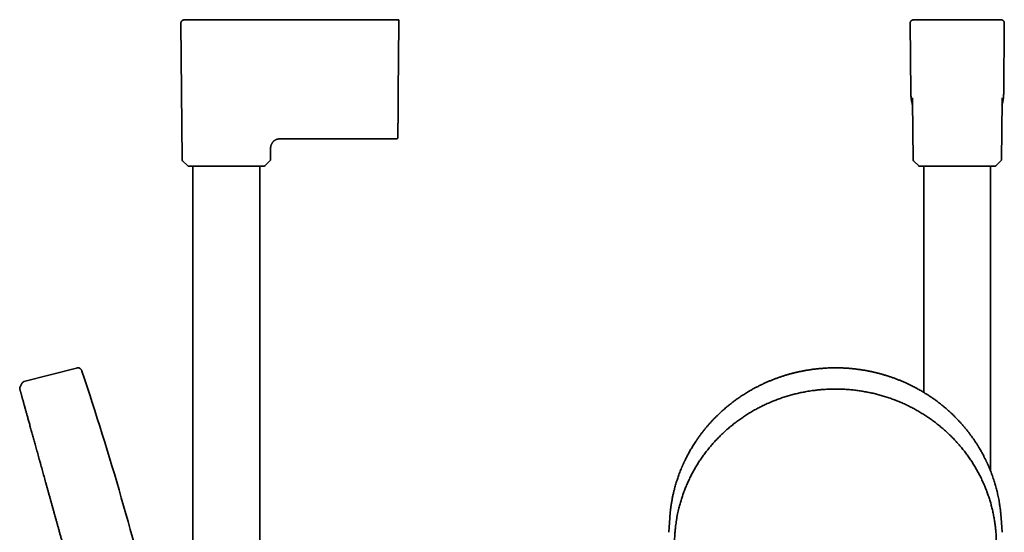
# Model space of a CAD drawing. Header units: millimetres. Extents: x 8 to 758, y 12 to 1622.
# Tile 14 of 16: x 68 to 391, y 1454 to 1622. Entities that reach past the tile are written whole.
import ezdxf

# ---------------------------------------------------------------- set-up
doc = ezdxf.new("R2010")
doc.units = ezdxf.units.MM

msp = doc.modelspace()

# ---------------------------------------------------------------- linework, layer by layer
at = {"color": 7, "linetype": 'Continuous', "lineweight": 35}
for p, q in [((146.7, 1622.02), (126.74, 1622.02)), ((135.36, 1622.02), (140.56, 1622.02)), ((184.68, 1622.03), (184.67, 1622.03)), ((360.89, 1622.03), (372.49, 1622.03)), ((372.49, 1622.03), (378.21, 1622.03)), ((378.21, 1622.03), (389.8, 1622.03)), ((120.73, 1621.01), (121.12, 1576.25)), ((192.01, 1598.1), (192.21, 1621.03)), ((359.92, 1621.03), (360.12, 1598.1)), ((390.58, 1598.1), (390.78, 1621.03)), ((360.68, 1595.38), (360.85, 1576.25)), ((360.68, 1595.38), (360.68, 1595.36)), ((389.85, 1576.25), (390.02, 1595.39)), ((390.02, 1595.36), (390.02, 1595.39)), ((153.83, 1583), (191.38, 1583)), ((150.12, 1576.25), (150.15, 1579.33)), ((121.3, 1575.83), (122.96, 1574.17)), ((123.39, 1574), (147.85, 1574)), ((124.67, 1574), (124.67, 1257.18)), ((146.57, 1257.18), (146.57, 1574)), ((148.28, 1574.17), (149.94, 1575.83)), ((361.02, 1575.83), (362.69, 1574.17)), ((363.11, 1574), (387.58, 1574)), ((364.4, 1574), (364.4, 1499.8)), ((386.3, 1473.97), (386.3, 1574)), ((388, 1574.17), (389.67, 1575.83)), ((86.45, 1507.79), (69.26, 1503.34)), ((68.57, 1502.77), (67.91, 1501.37)), ((281.07, 1458.63), (280.76, 1453.9)), ((390.04, 1453.9), (389.73, 1458.63))]:
    msp.add_line(p, q, dxfattribs=at)
at = {"color": 7, "linetype": 'Continuous', "lineweight": 35, "flags": 128}
msp.add_lwpolyline([(191.72, 1622.03), (191.72, 1622.03)], dxfattribs=at)
msp.add_lwpolyline([(191.72, 1622.03), (191.72, 1622.03)], dxfattribs=at)
msp.add_lwpolyline([(191.72, 1622.03), (191.72, 1622.03)], dxfattribs=at)
at = {"color": 7, "linetype": 'Continuous', "lineweight": 35}
for centre, radius, start, end in [((121.72, 1576.25), 0.6, 180.5, 225.25), ((149.52, 1576.25), 0.6, 314.75, 359.5), ((361.45, 1576.25), 0.6, 180.5, 225.25), ((389.25, 1576.25), 0.6, 314.75, 359.5), ((123.39, 1574.6), 0.6, 225.25, 270), ((147.85, 1574.6), 0.6, 270, 314.75), ((363.11, 1574.6), 0.6, 225.25, 270), ((387.58, 1574.6), 0.6, 270, 314.75), ((-858.91, 1189.17), 999, 13.54657, 18.53968)]:
    msp.add_arc(centre, radius, start, end, dxfattribs=at)
for points, knots in [([(121.72, 1622.01), (121.69, 1622.01), (121.62, 1622), (121.51, 1621.99), (121.41, 1621.96), (121.32, 1621.92), (121.24, 1621.88), (121.18, 1621.84), (121.13, 1621.81), (121.07, 1621.76), (121.01, 1621.7), (120.93, 1621.61), (120.86, 1621.51), (120.8, 1621.39), (120.76, 1621.27), (120.73, 1621.14), (120.73, 1621.05), (120.73, 1621)], [0, 0, 0, 0, 0.06666, 0.1394, 0.206814, 0.267958, 0.322102, 0.368728, 0.407489, 0.443575, 0.504239, 0.579483, 0.668578, 0.74367, 0.824803, 0.91074, 1, 1, 1, 1]), ([(121.72, 1622.01), (121.72, 1622.01), (121.72, 1622.01), (121.73, 1622.01), (121.77, 1622.01), (121.84, 1622.01), (121.94, 1622.01), (122.06, 1622.01), (122.2, 1622.01), (122.37, 1622.01), (122.56, 1622.01), (122.77, 1622.01), (123.01, 1622.01), (123.27, 1622.01), (123.56, 1622.01), (123.87, 1622.02), (124.19, 1622.02), (124.54, 1622.02), (124.91, 1622.02), (125.3, 1622.02), (125.7, 1622.02), (126.13, 1622.02), (126.48, 1622.02), (126.69, 1622.02), (126.74, 1622.02)], [0, 0, 0, 0, 0.00109, 0.050562, 0.100025, 0.149482, 0.198937, 0.248388, 0.296955, 0.345524, 0.394097, 0.442676, 0.49214, 0.541603, 0.591063, 0.640519, 0.689974, 0.738549, 0.78713, 0.835723, 0.884336, 0.933859, 0.983402, 1, 1, 1, 1]), ([(134.46, 1622.02), (134.6, 1622.02), (134.9, 1622.02), (135.2, 1622.02), (135.36, 1622.02)], [0, 0, 0, 0, 0.474408, 1, 1, 1, 1]), ([(140.56, 1622.02), (143.4, 1622.02), (149.08, 1622.03), (157.61, 1622.03), (166.14, 1622.03), (174.66, 1622.03), (183.19, 1622.03), (188.87, 1622.03), (191.72, 1622.03)], [0, 0, 0, 0, 0.166667, 0.333333, 0.5, 0.666667, 0.833333, 1, 1, 1, 1]), ([(192.22, 1621.94), (192.22, 1621.95), (192.22, 1621.97), (192.2, 1622), (192.19, 1622.02), (192.17, 1622.04), (192.16, 1622.05), (192.14, 1622.06), (192.13, 1622.07), (192.12, 1622.07), (192.11, 1622.07), (192.1, 1622.08), (192.09, 1622.08), (192.06, 1622.09), (192.02, 1622.1), (191.96, 1622.1), (191.9, 1622.1), (191.84, 1622.08), (191.78, 1622.06), (191.74, 1622.04), (191.72, 1622.03)], [0, 0, 0, 0, 0.161518, 0.298528, 0.411277, 0.48002, 0.535288, 0.577228, 0.606222, 0.616233, 0.623763, 0.63405, 0.644373, 0.66086, 0.712616, 0.766779, 0.828069, 0.877243, 0.934153, 1, 1, 1, 1]), ([(191.72, 1622.03), (191.75, 1622.03), (191.81, 1622.03), (191.91, 1622), (191.99, 1621.95), (192.07, 1621.88), (192.13, 1621.81), (192.18, 1621.72), (192.21, 1621.63), (192.21, 1621.56), (192.22, 1621.53)], [0, 0, 0, 0, 0.125984, 0.250663, 0.37524, 0.5, 0.624759, 0.749337, 0.874016, 1, 1, 1, 1]), ([(192.22, 1621.53), (192.22, 1621.53), (192.22, 1621.52), (192.22, 1621.51), (192.22, 1621.48), (192.22, 1621.44), (192.21, 1621.38), (192.21, 1621.32), (192.21, 1621.27), (192.21, 1621.24), (192.21, 1621.2), (192.21, 1621.13), (192.21, 1621.06), (192.21, 1621.03)], [0, 0, 0, 0, 0.101545, 0.18457, 0.249525, 0.369254, 0.499952, 0.627586, 0.668835, 0.709741, 0.750514, 0.852753, 1, 1, 1, 1]), ([(192.22, 1621.53), (192.22, 1621.56), (192.22, 1621.62), (192.22, 1621.7), (192.22, 1621.78), (192.22, 1621.84), (192.22, 1621.89), (192.22, 1621.93), (192.22, 1621.94), (192.22, 1621.94)], [0, 0, 0, 0, 0.1463847, 0.292769, 0.4391524, 0.5855344, 0.7319147, 0.878292, 1, 1, 1, 1]), ([(360.89, 1622.03), (360.85, 1622.03), (360.76, 1622.03), (360.63, 1621.99), (360.51, 1621.95), (360.4, 1621.89), (360.29, 1621.81), (360.2, 1621.73), (360.12, 1621.63), (360.05, 1621.52), (360, 1621.42), (359.96, 1621.32), (359.94, 1621.22), (359.92, 1621.13), (359.92, 1621.06), (359.92, 1621.03)], [0, 0, 0, 0, 0.085585, 0.169645, 0.252729, 0.335231, 0.417422, 0.499484, 0.581564, 0.663807, 0.74641, 0.808785, 0.871688, 0.935336, 1, 1, 1, 1]), ([(360.89, 1622.03), (360.89, 1622.03), (360.9, 1622.03), (360.94, 1622.03), (361.01, 1622.03), (361.1, 1622.03), (361.21, 1622.03), (361.3, 1622.02), (361.35, 1622.02)], [0, 0, 0, 0, 0.166667, 0.333333, 0.5, 0.666667, 0.833333, 1, 1, 1, 1]), ([(387.18, 1622.03), (387.05, 1622.04), (386.74, 1622.04), (386.27, 1622.04), (385.77, 1622.04), (385.29, 1622.05), (384.84, 1622.05), (384.41, 1622.05), (384, 1622.05), (383.63, 1622.06), (383.28, 1622.06), (382.98, 1622.06), (382.72, 1622.06), (382.49, 1622.06), (382.29, 1622.07), (382.11, 1622.07), (381.95, 1622.07), (381.81, 1622.07), (381.69, 1622.07), (381.6, 1622.07), (381.52, 1622.07), (381.47, 1622.07), (381.42, 1622.07), (381.37, 1622.07), (381.31, 1622.07), (381.23, 1622.07), (381.11, 1622.07), (380.96, 1622.08), (380.78, 1622.08), (380.59, 1622.08), (380.37, 1622.08), (380.15, 1622.08), (379.89, 1622.08), (379.59, 1622.08), (379.26, 1622.09), (378.91, 1622.09), (378.54, 1622.09), (378.14, 1622.09), (377.72, 1622.09), (377.27, 1622.1), (376.82, 1622.1), (376.36, 1622.1), (375.91, 1622.1), (375.36, 1622.1), (374.7, 1622.1), (373.96, 1622.1), (373.24, 1622.1), (372.54, 1622.09), (371.98, 1622.09), (371.57, 1622.09), (371.28, 1622.09), (371, 1622.08), (370.73, 1622.08), (370.48, 1622.08), (370.25, 1622.08), (370.05, 1622.08), (369.87, 1622.08), (369.71, 1622.08), (369.58, 1622.07), (369.47, 1622.07), (369.39, 1622.07), (369.35, 1622.07), (369.32, 1622.07), (369.29, 1622.07), (369.25, 1622.07), (369.18, 1622.07), (369.08, 1622.07), (368.97, 1622.07), (368.82, 1622.07), (368.66, 1622.07), (368.47, 1622.07), (368.25, 1622.07), (368.01, 1622.06), (367.75, 1622.06), (367.46, 1622.06), (367.14, 1622.06), (366.81, 1622.05), (366.45, 1622.05), (366.06, 1622.05), (365.66, 1622.05), (365.23, 1622.04), (364.78, 1622.04), (364.3, 1622.04), (363.88, 1622.04), (363.62, 1622.04), (363.53, 1622.03)], [0, 0, 0, 0, 0.016697, 0.038834, 0.059833, 0.079695, 0.099281, 0.117619, 0.134708, 0.150548, 0.16514, 0.178482, 0.188868, 0.198346, 0.206918, 0.214582, 0.221339, 0.227188, 0.232131, 0.236167, 0.239295, 0.241569, 0.243519, 0.24528, 0.247802, 0.251276, 0.255716, 0.262571, 0.270223, 0.278535, 0.287506, 0.297137, 0.307427, 0.320402, 0.334293, 0.3491, 0.364823, 0.381812, 0.399755, 0.418652, 0.438204, 0.457507, 0.4765, 0.495182, 0.5277, 0.559231, 0.589777, 0.619335, 0.647908, 0.660167, 0.672236, 0.684114, 0.695742, 0.706513, 0.716099, 0.724702, 0.732323, 0.73896, 0.744429, 0.748984, 0.752625, 0.754163, 0.755019, 0.755975, 0.757725, 0.760677, 0.764654, 0.769656, 0.775683, 0.782734, 0.790811, 0.799912, 0.810038, 0.82123, 0.833454, 0.84671, 0.860998, 0.876318, 0.892369, 0.909416, 0.927458, 0.946496, 0.966948, 0.988437, 1, 1, 1, 1]), ([(388.08, 1622.02), (388.09, 1622.02), (388.18, 1622.02), (388.33, 1622.02), (388.54, 1622.02), (388.72, 1622.02), (388.86, 1622.02), (388.94, 1622.02), (388.97, 1622.02)], [0, 0, 0, 0, 0.016676, 0.221427, 0.426148, 0.63086, 0.835582, 1, 1, 1, 1]), ([(389.34, 1622.02), (389.39, 1622.02), (389.49, 1622.03), (389.6, 1622.03), (389.69, 1622.03), (389.75, 1622.03), (389.79, 1622.03), (389.8, 1622.03), (389.8, 1622.03)], [0, 0, 0, 0, 0.166667, 0.333333, 0.5, 0.666667, 0.833333, 1, 1, 1, 1]), ([(390.78, 1621.03), (390.77, 1621.07), (390.77, 1621.16), (390.75, 1621.29), (390.7, 1621.41), (390.65, 1621.52), (390.58, 1621.63), (390.5, 1621.73), (390.4, 1621.81), (390.3, 1621.89), (390.19, 1621.94), (390.09, 1621.98), (390, 1622.01), (389.9, 1622.03), (389.84, 1622.03), (389.8, 1622.03)], [0, 0, 0, 0, 0.085582, 0.169639, 0.252721, 0.335223, 0.417413, 0.499476, 0.581555, 0.663799, 0.746402, 0.808778, 0.871683, 0.935333, 1, 1, 1, 1]), ([(389.8, 1622.03), (389.8, 1622.03), (389.8, 1622.03), (389.8, 1622.02), (389.8, 1622.02)], [0, 0, 0, 0, 0.999759, 1, 1, 1, 1]), ([(191.88, 1583.5), (191.88, 1583.5), (191.88, 1583.5), (191.88, 1583.55), (191.89, 1583.62), (191.89, 1583.72), (191.89, 1583.85), (191.89, 1584), (191.89, 1584.18), (191.89, 1584.38), (191.89, 1584.61), (191.9, 1584.87), (191.9, 1585.15), (191.9, 1585.46), (191.9, 1585.79), (191.91, 1586.14), (191.91, 1586.52), (191.91, 1586.91), (191.92, 1587.33), (191.92, 1587.77), (191.93, 1588.23), (191.93, 1588.71), (191.93, 1589.21), (191.94, 1589.73), (191.94, 1590.27), (191.95, 1590.81), (191.95, 1591.36), (191.96, 1591.93), (191.96, 1592.51), (191.97, 1593.1), (191.97, 1593.71), (191.98, 1594.33), (191.98, 1594.95), (191.99, 1595.5), (191.99, 1595.95), (192, 1596.29), (192, 1596.63), (192, 1596.91), (192, 1597.14), (192, 1597.29), (192.01, 1597.43), (192.01, 1597.57), (192.01, 1597.73), (192.01, 1597.9), (192.01, 1598.03), (192.01, 1598.1)], [0, 0, 0, 0, 0.027613, 0.05554, 0.083535, 0.111653, 0.139728, 0.167143, 0.19458, 0.222088, 0.249714, 0.277915, 0.305952, 0.33388, 0.361751, 0.38978, 0.417383, 0.444942, 0.472508, 0.500134, 0.528241, 0.556262, 0.584252, 0.612269, 0.640287, 0.667728, 0.695163, 0.722643, 0.750217, 0.778108, 0.80601, 0.833977, 0.86206, 0.890638, 0.906203, 0.921437, 0.936352, 0.951189, 0.958143, 0.965289, 0.971322, 0.976967, 0.983629, 0.991306, 1, 1, 1, 1]), ([(360.12, 1598.1), (360.12, 1597.87), (360.13, 1597.43), (360.19, 1596.76), (360.27, 1596.09), (360.37, 1595.43), (360.51, 1594.78), (360.62, 1594.34), (360.69, 1594.12), (360.69, 1594.1)], [0, 0, 0, 0, 0.165559, 0.331065, 0.496483, 0.661772, 0.826881, 0.988818, 1, 1, 1, 1]), ([(360.65, 1596.45), (360.65, 1596.45), (360.65, 1596.45), (360.65, 1596.44), (360.65, 1596.42), (360.65, 1596.4), (360.65, 1596.36), (360.66, 1596.32), (360.66, 1596.26), (360.66, 1596.2), (360.66, 1596.14), (360.66, 1596.08), (360.67, 1596.01), (360.67, 1595.93), (360.67, 1595.86), (360.67, 1595.78), (360.67, 1595.73), (360.67, 1595.68), (360.68, 1595.63), (360.68, 1595.57), (360.68, 1595.53), (360.68, 1595.5), (360.68, 1595.47), (360.68, 1595.44), (360.68, 1595.4), (360.68, 1595.38), (360.68, 1595.36)], [0, 0, 0, 0, 0.0353244, 0.0869535, 0.1356001, 0.1845179, 0.2341825, 0.2845298, 0.3431487, 0.4079981, 0.4546222, 0.4956506, 0.5428589, 0.5967882, 0.6581019, 0.6974328, 0.7341713, 0.7639906, 0.7969464, 0.8358004, 0.8646846, 0.8916227, 0.912887, 0.9367673, 0.9695757, 1, 1, 1, 1]), ([(390, 1594.1), (390.01, 1594.13), (390.09, 1594.38), (390.2, 1594.84), (390.33, 1595.49), (390.44, 1596.14), (390.51, 1596.79), (390.56, 1597.44), (390.57, 1597.88), (390.58, 1598.1)], [0, 0, 0, 0, 0.024242, 0.188889, 0.353503, 0.51515, 0.676776, 0.838389, 1, 1, 1, 1]), ([(390.02, 1595.36), (390.02, 1595.37), (390.02, 1595.4), (390.02, 1595.43), (390.02, 1595.46), (390.02, 1595.48), (390.02, 1595.5), (390.02, 1595.52), (390.02, 1595.54), (390.02, 1595.58), (390.02, 1595.63), (390.02, 1595.68), (390.02, 1595.73), (390.02, 1595.78), (390.02, 1595.83), (390.03, 1595.88), (390.03, 1595.92), (390.03, 1595.97), (390.03, 1596.03), (390.03, 1596.08), (390.03, 1596.13), (390.03, 1596.17), (390.04, 1596.21), (390.04, 1596.24), (390.04, 1596.27), (390.04, 1596.32), (390.04, 1596.37), (390.04, 1596.42), (390.04, 1596.44), (390.05, 1596.45), (390.05, 1596.45), (390.05, 1596.45)], [0, 0, 0, 0, 0.025818, 0.055645, 0.077203, 0.09293, 0.10914, 0.126211, 0.143187, 0.173053, 0.205148, 0.239656, 0.269045, 0.297905, 0.333015, 0.364693, 0.392358, 0.42452, 0.462902, 0.507197, 0.547676, 0.5806, 0.605503, 0.63206, 0.664844, 0.702124, 0.783319, 0.852232, 0.913123, 0.977025, 1, 1, 1, 1]), ([(150.15, 1579.33), (150.15, 1579.41), (150.15, 1579.58), (150.15, 1579.83), (150.15, 1580.09), (150.17, 1580.34), (150.21, 1580.59), (150.27, 1580.83), (150.35, 1581.07), (150.45, 1581.31), (150.57, 1581.53), (150.71, 1581.74), (150.86, 1581.94), (151.03, 1582.13), (151.22, 1582.3), (151.42, 1582.45), (151.63, 1582.59), (151.85, 1582.71), (152.09, 1582.81), (152.33, 1582.89), (152.57, 1582.95), (152.82, 1582.99), (153.07, 1583), (153.33, 1583), (153.58, 1583), (153.75, 1583), (153.83, 1583)], [0, 0, 0, 0, 0.041677, 0.083356, 0.125032, 0.166693, 0.208362, 0.250031, 0.291692, 0.33335, 0.375009, 0.41667, 0.45833, 0.499989, 0.541652, 0.583319, 0.624984, 0.666643, 0.708303, 0.749968, 0.791639, 0.833307, 0.874968, 0.916645, 0.958322, 1, 1, 1, 1]), ([(191.38, 1583), (191.41, 1583), (191.45, 1583), (191.52, 1583.02), (191.58, 1583.04), (191.63, 1583.07), (191.68, 1583.1), (191.72, 1583.13), (191.76, 1583.17), (191.79, 1583.21), (191.82, 1583.25), (191.84, 1583.29), (191.86, 1583.34), (191.87, 1583.39), (191.88, 1583.44), (191.88, 1583.48), (191.88, 1583.5)], [0, 0, 0, 0, 0.092179, 0.179265, 0.259536, 0.331635, 0.413397, 0.479298, 0.542382, 0.605254, 0.667617, 0.731683, 0.789828, 0.857278, 0.932863, 1, 1, 1, 1]), ([(87.59, 1507.7), (87.58, 1507.7), (87.49, 1507.77), (87.29, 1507.83), (87.01, 1507.88), (86.72, 1507.85), (86.54, 1507.81), (86.45, 1507.79)], [0, 0, 0, 0, 0.014705, 0.27244, 0.523617, 0.764407, 1, 1, 1, 1]), ([(88.25, 1506.81), (88.23, 1506.85), (88.21, 1506.94), (88.16, 1507.06), (88.1, 1507.19), (88.02, 1507.31), (87.93, 1507.43), (87.83, 1507.53), (87.71, 1507.63), (87.63, 1507.68), (87.59, 1507.7)], [0, 0, 0, 0, 0.110076, 0.232488, 0.355996, 0.481648, 0.610449, 0.741705, 0.874687, 1, 1, 1, 1]), ([(335.4, 1507.87), (335.12, 1507.87), (334.58, 1507.86), (333.77, 1507.85), (332.99, 1507.82), (332.22, 1507.78), (331.48, 1507.73), (330.76, 1507.68), (330.06, 1507.62), (329.38, 1507.55), (328.7, 1507.47), (328.04, 1507.39), (327.4, 1507.3), (326.79, 1507.21), (326.2, 1507.11), (325.63, 1507.02), (325.09, 1506.92), (324.57, 1506.82), (324.08, 1506.72), (323.6, 1506.62), (323.16, 1506.52), (322.74, 1506.43), (322.35, 1506.34), (321.99, 1506.25), (321.64, 1506.17), (321.3, 1506.08), (320.75, 1505.93), (319.97, 1505.72), (318.98, 1505.43), (317.99, 1505.11), (317, 1504.78), (316.01, 1504.43), (315.02, 1504.05), (314.04, 1503.66), (313.06, 1503.25), (312.06, 1502.8), (311.04, 1502.32), (310, 1501.8), (309.1, 1501.34), (308.35, 1500.93), (307.74, 1500.59), (307.14, 1500.24), (306.52, 1499.87), (305.88, 1499.48), (305.24, 1499.07), (304.61, 1498.67), (304.01, 1498.26), (303.44, 1497.87), (302.91, 1497.49), (302.43, 1497.14), (301.97, 1496.8), (301.52, 1496.46), (301.06, 1496.1), (300.59, 1495.73), (300.11, 1495.34), (299.6, 1494.92), (299.08, 1494.47), (298.53, 1493.99), (297.98, 1493.49), (297.43, 1492.98), (296.81, 1492.4), (296.15, 1491.75), (295.43, 1491.01), (294.72, 1490.25), (294.02, 1489.48), (293.33, 1488.69), (292.66, 1487.89), (292.02, 1487.09), (291.4, 1486.28), (290.78, 1485.45), (290.18, 1484.59), (289.64, 1483.81), (289.17, 1483.08), (288.76, 1482.44), (288.36, 1481.79), (287.97, 1481.14), (287.61, 1480.51), (287.27, 1479.89), (286.94, 1479.29), (286.64, 1478.7), (286.35, 1478.13), (286.13, 1477.68), (285.97, 1477.35), (285.87, 1477.15), (285.78, 1476.96), (285.7, 1476.79), (285.63, 1476.63), (285.57, 1476.5), (285.52, 1476.39), (285.48, 1476.3), (285.45, 1476.23), (285.42, 1476.17), (285.4, 1476.11), (285.36, 1476.03), (285.32, 1475.94), (285.27, 1475.83), (285.21, 1475.7), (285.15, 1475.56), (285.08, 1475.4), (285.01, 1475.22), (284.85, 1474.85), (284.63, 1474.3), (284.33, 1473.56), (284.06, 1472.81), (283.8, 1472.08), (283.55, 1471.36), (283.31, 1470.61), (283.07, 1469.85), (282.85, 1469.07), (282.61, 1468.18), (282.36, 1467.19), (282.11, 1466.1), (281.89, 1465.01), (281.69, 1463.91), (281.55, 1463.05), (281.46, 1462.42), (281.4, 1462.02), (281.35, 1461.63), (281.3, 1461.24), (281.26, 1460.87), (281.22, 1460.51), (281.19, 1460.19), (281.16, 1459.89), (281.14, 1459.61), (281.12, 1459.37), (281.1, 1459.15), (281.09, 1458.95), (281.08, 1458.79), (281.07, 1458.68), (281.07, 1458.64)], [0, 0, 0, 0, 0.010087, 0.019918, 0.029492, 0.03881, 0.047872, 0.056678, 0.065228, 0.073521, 0.081935, 0.090067, 0.097918, 0.105488, 0.112777, 0.119785, 0.126511, 0.132956, 0.13912, 0.145003, 0.150605, 0.155925, 0.160684, 0.165192, 0.169492, 0.173779, 0.17808, 0.190591, 0.20321, 0.215937, 0.228772, 0.241715, 0.254532, 0.267456, 0.280498, 0.293658, 0.307794, 0.322064, 0.336467, 0.345017, 0.353614, 0.362179, 0.370556, 0.380276, 0.389723, 0.398895, 0.407793, 0.416416, 0.424766, 0.431705, 0.438571, 0.445621, 0.452861, 0.460291, 0.467911, 0.475722, 0.484534, 0.493576, 0.502824, 0.512138, 0.521499, 0.534205, 0.546995, 0.559867, 0.572821, 0.585859, 0.599037, 0.611619, 0.624355, 0.637243, 0.650285, 0.66348, 0.672998, 0.682595, 0.69225, 0.701683, 0.710805, 0.719615, 0.728114, 0.736515, 0.744587, 0.752332, 0.755284, 0.758162, 0.760812, 0.763208, 0.765351, 0.76724, 0.768697, 0.769957, 0.770935, 0.771545, 0.772347, 0.77343, 0.774792, 0.776286, 0.778015, 0.779979, 0.782177, 0.784611, 0.787265, 0.797064, 0.807123, 0.817443, 0.826877, 0.836519, 0.846368, 0.856426, 0.866687, 0.877015, 0.891094, 0.905168, 0.919237, 0.933302, 0.947361, 0.952381, 0.9574, 0.962419, 0.967436, 0.972248, 0.976713, 0.980831, 0.984603, 0.988028, 0.991108, 0.993844, 0.996236, 0.998287, 1, 1, 1, 1]), ([(389.73, 1458.64), (389.73, 1458.68), (389.72, 1458.79), (389.71, 1458.95), (389.69, 1459.15), (389.68, 1459.37), (389.66, 1459.61), (389.63, 1459.89), (389.6, 1460.18), (389.57, 1460.5), (389.54, 1460.84), (389.5, 1461.2), (389.45, 1461.57), (389.39, 1462.08), (389.3, 1462.7), (389.18, 1463.49), (389.04, 1464.33), (388.87, 1465.21), (388.69, 1466.06), (388.51, 1466.87), (388.32, 1467.65), (388.12, 1468.43), (387.91, 1469.21), (387.68, 1469.97), (387.44, 1470.76), (387.17, 1471.58), (386.88, 1472.43), (386.58, 1473.24), (386.27, 1474.04), (386.04, 1474.62), (385.87, 1475.01), (385.79, 1475.21), (385.71, 1475.39), (385.64, 1475.56), (385.58, 1475.71), (385.52, 1475.84), (385.47, 1475.95), (385.43, 1476.04), (385.4, 1476.11), (385.38, 1476.16), (385.36, 1476.21), (385.34, 1476.26), (385.31, 1476.32), (385.27, 1476.4), (385.22, 1476.51), (385.15, 1476.66), (385.07, 1476.84), (384.97, 1477.05), (384.86, 1477.28), (384.75, 1477.52), (384.6, 1477.82), (384.43, 1478.17), (384.22, 1478.58), (383.98, 1479.04), (383.7, 1479.57), (383.38, 1480.17), (383.03, 1480.78), (382.64, 1481.44), (382.21, 1482.16), (381.73, 1482.92), (381.25, 1483.66), (380.75, 1484.39), (380.25, 1485.11), (379.71, 1485.86), (379.13, 1486.63), (378.5, 1487.43), (377.87, 1488.21), (377.22, 1488.97), (376.57, 1489.71), (375.92, 1490.42), (375.26, 1491.12), (374.59, 1491.8), (373.96, 1492.42), (373.36, 1492.99), (372.81, 1493.51), (372.25, 1494.01), (371.69, 1494.5), (371.14, 1494.96), (370.6, 1495.41), (370.07, 1495.84), (369.57, 1496.24), (369.09, 1496.6), (368.64, 1496.94), (368.18, 1497.28), (367.72, 1497.61), (367.24, 1497.95), (366.75, 1498.29), (366.23, 1498.63), (365.7, 1498.98), (365.15, 1499.33), (364.58, 1499.68), (364, 1500.04), (363.39, 1500.39), (362.78, 1500.74), (362.08, 1501.13), (361.3, 1501.55), (360.44, 1501.99), (359.58, 1502.41), (358.67, 1502.83), (357.72, 1503.25), (356.72, 1503.68), (355.72, 1504.07), (354.73, 1504.45), (353.74, 1504.8), (352.75, 1505.13), (351.78, 1505.44), (350.81, 1505.72), (350.04, 1505.93), (349.49, 1506.08), (349.14, 1506.17), (348.79, 1506.25), (348.43, 1506.34), (348.04, 1506.43), (347.64, 1506.52), (347.21, 1506.62), (346.75, 1506.71), (346.26, 1506.81), (345.75, 1506.91), (345.21, 1507.01), (344.64, 1507.11), (344.05, 1507.2), (343.44, 1507.29), (342.81, 1507.38), (342.15, 1507.46), (341.46, 1507.54), (340.76, 1507.61), (340.02, 1507.68), (339.28, 1507.74), (338.54, 1507.78), (337.78, 1507.82), (337.01, 1507.85), (336.21, 1507.86), (335.67, 1507.87), (335.4, 1507.87)], [0, 0, 0, 0, 0.001713, 0.003764, 0.006156, 0.008892, 0.011972, 0.015397, 0.019169, 0.023132, 0.027417, 0.032024, 0.036854, 0.041691, 0.051193, 0.060698, 0.072017, 0.083338, 0.094663, 0.104777, 0.114894, 0.125013, 0.135135, 0.145161, 0.154987, 0.166516, 0.177757, 0.18871, 0.199377, 0.209756, 0.21256, 0.215304, 0.217818, 0.220082, 0.222097, 0.223861, 0.225376, 0.226641, 0.227564, 0.228285, 0.228808, 0.229453, 0.230403, 0.231511, 0.232761, 0.234964, 0.237505, 0.240385, 0.243601, 0.246992, 0.250451, 0.256022, 0.26176, 0.267665, 0.275835, 0.284303, 0.293071, 0.302139, 0.31331, 0.324538, 0.335658, 0.346673, 0.357581, 0.368383, 0.381205, 0.393874, 0.40639, 0.418754, 0.431021, 0.442998, 0.454903, 0.466738, 0.478502, 0.487978, 0.497407, 0.506765, 0.515909, 0.524817, 0.533489, 0.541925, 0.550124, 0.557286, 0.564258, 0.571109, 0.578131, 0.585353, 0.592777, 0.600402, 0.608229, 0.616257, 0.624486, 0.632917, 0.641549, 0.650331, 0.659081, 0.671034, 0.682894, 0.694664, 0.706342, 0.71974, 0.733016, 0.74617, 0.759214, 0.772149, 0.784748, 0.797243, 0.809634, 0.821921, 0.826274, 0.830614, 0.834971, 0.839547, 0.844378, 0.849466, 0.854811, 0.860411, 0.866553, 0.872977, 0.879681, 0.886667, 0.893934, 0.901482, 0.909311, 0.917422, 0.925813, 0.934486, 0.94344, 0.952675, 0.96164, 0.970855, 0.98032, 0.990035, 1, 1, 1, 1]), ([(69.26, 1503.34), (69.23, 1503.33), (69.17, 1503.32), (69.07, 1503.27), (68.96, 1503.21), (68.85, 1503.13), (68.76, 1503.04), (68.68, 1502.95), (68.61, 1502.86), (68.58, 1502.8), (68.57, 1502.77)], [0, 0, 0, 0, 0.1005164, 0.2160426, 0.3526825, 0.5017388, 0.646583, 0.7781222, 0.896205, 1, 1, 1, 1]), ([(67.91, 1501.37), (67.89, 1501.34), (67.86, 1501.27), (67.85, 1501.14), (67.85, 1501.04), (67.87, 1500.99), (67.88, 1500.97)], [0, 0, 0, 0, 0.248166, 0.580103, 0.911901, 1, 1, 1, 1]), ([(67.9, 1500.89), (67.9, 1500.87), (67.92, 1500.82), (67.95, 1500.72), (67.98, 1500.59), (68.02, 1500.44), (68.07, 1500.27), (68.13, 1500.07), (68.19, 1499.85), (68.25, 1499.61), (68.32, 1499.36), (68.4, 1499.09), (68.48, 1498.8), (68.56, 1498.49), (68.66, 1498.14), (68.76, 1497.77), (68.88, 1497.36), (69, 1496.93), (69.12, 1496.47), (69.25, 1496), (69.39, 1495.51), (69.52, 1495.02), (69.66, 1494.53), (69.8, 1494.03), (69.94, 1493.53), (70.09, 1493), (70.24, 1492.46), (70.4, 1491.88), (70.57, 1491.27), (70.75, 1490.61), (70.94, 1489.93), (71.13, 1489.23), (71.33, 1488.5), (71.54, 1487.75), (71.75, 1486.99), (71.96, 1486.24), (72.17, 1485.5), (72.38, 1484.74), (72.59, 1483.97), (72.81, 1483.19), (73.03, 1482.37), (73.27, 1481.51), (73.52, 1480.62), (73.77, 1479.7), (74.03, 1478.78), (74.29, 1477.84), (74.56, 1476.88), (74.82, 1475.94), (75.07, 1475.01), (75.33, 1474.1), (75.58, 1473.18), (75.84, 1472.25), (76.1, 1471.31), (76.37, 1470.33), (76.65, 1469.31), (76.95, 1468.26), (77.24, 1467.2), (77.54, 1466.13), (77.84, 1465.05), (78.14, 1463.96), (78.43, 1462.9), (78.72, 1461.86), (79, 1460.85), (79.28, 1459.83), (79.57, 1458.81), (79.85, 1457.78), (80.15, 1456.72), (80.45, 1455.63), (80.76, 1454.5), (81.07, 1453.37), (81.39, 1452.24), (81.7, 1451.11), (82.02, 1449.98), (82.32, 1448.88), (82.62, 1447.81), (82.91, 1446.77), (83.19, 1445.73), (83.48, 1444.7), (83.77, 1443.67), (84.06, 1442.61), (84.36, 1441.52), (84.67, 1440.4), (84.98, 1439.29), (85.29, 1438.19), (85.59, 1437.09), (85.89, 1436), (86.18, 1434.95), (86.47, 1433.93), (86.74, 1432.95), (87.01, 1431.97), (87.28, 1431), (87.55, 1430.03), (87.82, 1429.05), (88.1, 1428.05), (88.38, 1427.03), (88.66, 1426.03), (88.93, 1425.05), (89.2, 1424.09), (89.46, 1423.14), (89.72, 1422.19), (89.99, 1421.22), (90.26, 1420.24), (90.53, 1419.29), (90.79, 1418.35), (90.96, 1417.74), (91.04, 1417.43)], [0, 0, 0, 0, 0.009945, 0.019895, 0.029856, 0.039832, 0.049829, 0.059849, 0.069893, 0.07912, 0.088366, 0.097631, 0.106915, 0.116216, 0.125528, 0.135683, 0.145813, 0.155898, 0.165919, 0.175854, 0.185688, 0.195431, 0.2043, 0.213129, 0.221934, 0.230731, 0.239539, 0.248372, 0.258059, 0.26782, 0.277676, 0.287633, 0.29767, 0.307767, 0.317901, 0.327205, 0.336505, 0.345786, 0.355046, 0.364289, 0.37352, 0.383581, 0.393638, 0.403697, 0.413763, 0.423835, 0.433912, 0.443991, 0.453232, 0.462473, 0.471712, 0.480951, 0.490188, 0.499425, 0.5095, 0.519576, 0.529651, 0.539727, 0.549804, 0.55988, 0.569957, 0.579195, 0.588432, 0.597669, 0.606906, 0.616143, 0.62538, 0.635456, 0.645533, 0.655609, 0.665685, 0.675761, 0.685837, 0.695913, 0.705149, 0.714387, 0.723625, 0.732865, 0.742105, 0.751344, 0.761423, 0.771498, 0.781571, 0.791638, 0.801701, 0.811762, 0.821828, 0.831061, 0.840304, 0.849561, 0.858835, 0.868121, 0.877408, 0.887524, 0.897609, 0.907647, 0.91762, 0.927515, 0.937334, 0.947087, 0.957751, 0.968362, 0.978935, 0.989478, 1, 1, 1, 1]), ([(67.9, 1500.89), (67.9, 1500.87), (67.92, 1500.82), (67.95, 1500.72), (67.98, 1500.59), (68.02, 1500.44), (68.07, 1500.27), (68.13, 1500.07), (68.19, 1499.85), (68.25, 1499.61), (68.32, 1499.36), (68.4, 1499.09), (68.48, 1498.8), (68.56, 1498.49), (68.66, 1498.14), (68.76, 1497.77), (68.88, 1497.36), (69, 1496.93), (69.12, 1496.47), (69.25, 1496), (69.39, 1495.51), (69.53, 1495.02), (69.63, 1494.63), (69.7, 1494.4), (69.72, 1494.33)], [0, 0, 0, 0, 0.047872, 0.095769, 0.143717, 0.191738, 0.239857, 0.28809, 0.336438, 0.380855, 0.425363, 0.469962, 0.514648, 0.55942, 0.604247, 0.653127, 0.701891, 0.750439, 0.798674, 0.846499, 0.893834, 0.940732, 0.983428, 1, 1, 1, 1]), ([(294.88, 1417.48), (294.88, 1417.48), (294.71, 1417.67), (294.39, 1418.05), (293.9, 1418.64), (293.43, 1419.23), (292.96, 1419.83), (292.45, 1420.5), (291.91, 1421.24), (291.33, 1422.07), (290.76, 1422.92), (290.21, 1423.79), (289.68, 1424.65), (289.19, 1425.48), (288.74, 1426.29), (288.29, 1427.14), (287.82, 1428.05), (287.35, 1429.01), (286.91, 1429.97), (286.54, 1430.84), (286.21, 1431.62), (285.91, 1432.39), (285.59, 1433.25), (285.26, 1434.19), (284.94, 1435.16), (284.64, 1436.14), (284.36, 1437.1), (284.11, 1438.06), (283.88, 1439.02), (283.67, 1439.99), (283.47, 1440.99), (283.29, 1441.99), (283.14, 1442.98), (283.01, 1443.88), (282.92, 1444.71), (282.84, 1445.45), (282.78, 1446.2), (282.72, 1447.02), (282.67, 1447.93), (282.64, 1448.93), (282.62, 1449.94), (282.63, 1450.96), (282.66, 1451.96), (282.7, 1452.87), (282.76, 1453.69), (282.82, 1454.44), (282.89, 1455.19), (282.98, 1456.01), (283.1, 1456.91), (283.25, 1457.9), (283.42, 1458.9), (283.62, 1459.9), (283.83, 1460.88), (284.04, 1461.76), (284.24, 1462.57), (284.44, 1463.29), (284.65, 1464.01), (284.87, 1464.73), (285.1, 1465.45), (285.34, 1466.16), (285.59, 1466.87), (285.85, 1467.57), (286.13, 1468.28), (286.41, 1468.98), (286.71, 1469.67), (287.01, 1470.36), (287.33, 1471.05), (287.65, 1471.73), (287.99, 1472.4), (288.34, 1473.07), (288.69, 1473.74), (289.06, 1474.4), (289.44, 1475.06), (289.83, 1475.71), (290.22, 1476.35), (290.63, 1476.99), (291.05, 1477.63), (291.48, 1478.25), (291.91, 1478.88), (292.36, 1479.49), (292.81, 1480.1), (293.28, 1480.7), (293.75, 1481.29), (294.23, 1481.88), (294.72, 1482.46), (295.22, 1483.04), (295.73, 1483.6), (296.25, 1484.17), (296.78, 1484.72), (297.31, 1485.26), (297.86, 1485.8), (298.41, 1486.33), (298.97, 1486.85), (299.53, 1487.37), (300.11, 1487.87), (300.69, 1488.37), (301.28, 1488.86), (301.88, 1489.34), (302.48, 1489.81), (303.09, 1490.27), (303.71, 1490.73), (304.34, 1491.18), (304.97, 1491.61), (305.61, 1492.04), (306.26, 1492.46), (306.91, 1492.87), (307.57, 1493.27), (308.23, 1493.66), (308.9, 1494.04), (309.58, 1494.41), (310.26, 1494.77), (310.95, 1495.13), (311.64, 1495.47), (312.34, 1495.8), (313.04, 1496.12), (313.75, 1496.44), (314.46, 1496.74), (315.17, 1497.03), (315.89, 1497.31), (316.62, 1497.59), (317.35, 1497.85), (318.08, 1498.1), (318.82, 1498.34), (319.56, 1498.57), (320.31, 1498.79), (321.05, 1499), (321.81, 1499.2), (322.56, 1499.39), (323.31, 1499.56), (324.05, 1499.72), (324.76, 1499.87), (325.54, 1500.02), (326.39, 1500.17), (327.32, 1500.31), (328.18, 1500.44), (328.96, 1500.53), (329.67, 1500.61), (330.38, 1500.68), (331.17, 1500.75), (332.05, 1500.81), (333, 1500.86), (333.88, 1500.89), (334.68, 1500.91), (335.16, 1500.91), (335.4, 1500.91)], [0, 0, 0, 0, 0.000004, 0.0065, 0.012998, 0.019497, 0.025997, 0.032499, 0.041033, 0.049567, 0.05852, 0.067473, 0.07603, 0.084588, 0.092309, 0.10003, 0.109389, 0.118747, 0.127712, 0.136677, 0.143174, 0.149671, 0.158205, 0.166739, 0.175691, 0.184644, 0.193202, 0.201759, 0.210293, 0.218827, 0.22778, 0.236733, 0.245291, 0.253849, 0.260346, 0.266846, 0.273346, 0.279848, 0.288382, 0.296916, 0.305868, 0.314821, 0.323379, 0.331936, 0.338434, 0.344933, 0.351433, 0.357936, 0.36647, 0.375004, 0.383957, 0.39291, 0.401468, 0.410026, 0.416523, 0.423023, 0.429523, 0.436025, 0.442524, 0.449023, 0.455529, 0.462035, 0.468551, 0.475067, 0.48159, 0.488113, 0.49461, 0.50111, 0.50761, 0.514112, 0.520611, 0.52711, 0.533617, 0.540123, 0.546639, 0.553156, 0.559679, 0.566203, 0.5727, 0.5792, 0.5857, 0.592202, 0.598701, 0.6052, 0.611706, 0.618212, 0.624728, 0.631244, 0.637767, 0.64429, 0.650788, 0.657287, 0.663787, 0.670289, 0.676788, 0.683287, 0.689794, 0.6963, 0.702817, 0.709333, 0.715857, 0.72238, 0.728878, 0.735377, 0.741877, 0.748379, 0.754878, 0.761377, 0.767883, 0.77439, 0.780905, 0.787421, 0.793944, 0.800467, 0.806965, 0.813465, 0.819964, 0.826467, 0.832966, 0.839465, 0.845971, 0.852478, 0.858994, 0.86551, 0.872034, 0.878557, 0.885055, 0.891555, 0.898054, 0.904557, 0.91048, 0.916403, 0.92431, 0.932217, 0.940124, 0.946062, 0.952, 0.957992, 0.963984, 0.971984, 0.979984, 0.987984, 0.993992, 1, 1, 1, 1]), ([(335.4, 1500.91), (335.66, 1500.91), (336.17, 1500.91), (336.95, 1500.89), (337.73, 1500.86), (338.5, 1500.83), (339.28, 1500.78), (340.06, 1500.72), (340.83, 1500.64), (341.6, 1500.56), (342.37, 1500.47), (343.14, 1500.36), (343.91, 1500.25), (344.68, 1500.12), (345.44, 1499.98), (346.21, 1499.83), (346.97, 1499.68), (347.73, 1499.51), (348.48, 1499.33), (349.24, 1499.13), (349.99, 1498.93), (350.73, 1498.72), (351.47, 1498.5), (352.21, 1498.26), (352.95, 1498.02), (353.68, 1497.77), (354.41, 1497.5), (355.13, 1497.23), (355.85, 1496.94), (356.57, 1496.64), (357.28, 1496.34), (357.99, 1496.02), (358.69, 1495.69), (359.38, 1495.36), (360.07, 1495.01), (360.76, 1494.66), (361.43, 1494.29), (362.11, 1493.92), (362.78, 1493.53), (363.44, 1493.14), (364.1, 1492.74), (364.75, 1492.32), (365.39, 1491.9), (366.03, 1491.47), (366.66, 1491.03), (367.28, 1490.58), (367.9, 1490.13), (368.51, 1489.66), (369.11, 1489.19), (369.71, 1488.7), (370.29, 1488.21), (370.87, 1487.71), (371.45, 1487.2), (372.01, 1486.68), (372.57, 1486.16), (373.12, 1485.63), (373.66, 1485.09), (374.19, 1484.54), (374.71, 1483.99), (375.22, 1483.42), (375.73, 1482.85), (376.23, 1482.28), (376.72, 1481.69), (377.2, 1481.1), (377.67, 1480.51), (378.13, 1479.9), (378.58, 1479.29), (379.03, 1478.67), (379.46, 1478.05), (379.88, 1477.42), (380.3, 1476.79), (380.7, 1476.15), (381.09, 1475.5), (381.48, 1474.85), (381.85, 1474.19), (382.22, 1473.53), (382.57, 1472.86), (382.92, 1472.19), (383.25, 1471.51), (383.57, 1470.82), (383.88, 1470.14), (384.19, 1469.45), (384.48, 1468.75), (384.76, 1468.05), (385.03, 1467.35), (385.29, 1466.64), (385.53, 1465.93), (385.77, 1465.22), (386, 1464.5), (386.21, 1463.78), (386.42, 1463.05), (386.61, 1462.33), (386.8, 1461.6), (386.97, 1460.87), (387.13, 1460.14), (387.28, 1459.4), (387.41, 1458.66), (387.54, 1457.92), (387.65, 1457.18), (387.76, 1456.44), (387.85, 1455.69), (387.93, 1454.94), (388, 1454.2), (388.06, 1453.45), (388.1, 1452.7), (388.14, 1451.95), (388.16, 1451.2), (388.17, 1450.45), (388.17, 1449.7), (388.16, 1448.95), (388.14, 1448.2), (388.1, 1447.46), (388.06, 1446.71), (388, 1445.96), (387.93, 1445.21), (387.85, 1444.46), (387.76, 1443.72), (387.66, 1442.98), (387.54, 1442.23), (387.42, 1441.49), (387.28, 1440.76), (387.13, 1440.02), (386.98, 1439.29), (386.81, 1438.56), (386.62, 1437.83), (386.43, 1437.1), (386.23, 1436.38), (386.01, 1435.66), (385.79, 1434.94), (385.55, 1434.23), (385.3, 1433.52), (385.04, 1432.81), (384.77, 1432.11), (384.49, 1431.41), (384.2, 1430.71), (383.9, 1430.02), (383.59, 1429.33), (383.27, 1428.65), (382.94, 1427.97), (382.59, 1427.3), (382.24, 1426.63), (381.88, 1425.97), (381.5, 1425.31), (381.12, 1424.66), (380.73, 1424.02), (380.32, 1423.37), (379.91, 1422.74), (379.49, 1422.11), (379.06, 1421.49), (378.62, 1420.87), (378.16, 1420.26), (377.72, 1419.67), (377.27, 1419.1), (376.83, 1418.55), (376.37, 1418.01), (376.07, 1417.65), (375.91, 1417.48), (375.91, 1417.48)], [0, 0, 0, 0, 0.006496, 0.012994, 0.019493, 0.025993, 0.032496, 0.038993, 0.045493, 0.051992, 0.058495, 0.064994, 0.071492, 0.077999, 0.084505, 0.091019, 0.097534, 0.104058, 0.110583, 0.11708, 0.12358, 0.130079, 0.136582, 0.143081, 0.14958, 0.156086, 0.162592, 0.169107, 0.175621, 0.182147, 0.188672, 0.19517, 0.201669, 0.208169, 0.214671, 0.22117, 0.227669, 0.234175, 0.240682, 0.247196, 0.253711, 0.260235, 0.266759, 0.273257, 0.279756, 0.286256, 0.292759, 0.299257, 0.305756, 0.312263, 0.318769, 0.325283, 0.331798, 0.338324, 0.344849, 0.351347, 0.357846, 0.364346, 0.370848, 0.377347, 0.383846, 0.390352, 0.396858, 0.403374, 0.409889, 0.416413, 0.422936, 0.429434, 0.435933, 0.442433, 0.448935, 0.455434, 0.461933, 0.46844, 0.474946, 0.48146, 0.487975, 0.4945, 0.501026, 0.507523, 0.514023, 0.520523, 0.527025, 0.533524, 0.540023, 0.546529, 0.553035, 0.559551, 0.566066, 0.57259, 0.579113, 0.58561, 0.59211, 0.59861, 0.605112, 0.611611, 0.61811, 0.624616, 0.631123, 0.637637, 0.644151, 0.650676, 0.657203, 0.6637, 0.6702, 0.6767, 0.683202, 0.689701, 0.6962, 0.702706, 0.709212, 0.715726, 0.72224, 0.728765, 0.73529, 0.741787, 0.748287, 0.754787, 0.761289, 0.767786, 0.774286, 0.780786, 0.787289, 0.793785, 0.800283, 0.806779, 0.813277, 0.819775, 0.826274, 0.832781, 0.839287, 0.845801, 0.852315, 0.85884, 0.865365, 0.871863, 0.878363, 0.884862, 0.891365, 0.897862, 0.904362, 0.910861, 0.917364, 0.923861, 0.930361, 0.936861, 0.943363, 0.949859, 0.956356, 0.962856, 0.969356, 0.975858, 0.98189, 0.987923, 0.993959, 0.999996, 1, 1, 1, 1]), ([(74.83, 1475.91), (74.91, 1475.61), (75.07, 1475.01), (75.33, 1474.1), (75.5, 1473.48), (75.58, 1473.18)], [0, 0, 0, 0, 0.3333428, 0.6666892, 1, 1, 1, 1])]:
    msp.add_open_spline(points, degree=3, knots=knots, dxfattribs=at)

doc.saveas('drawing.dxf')
